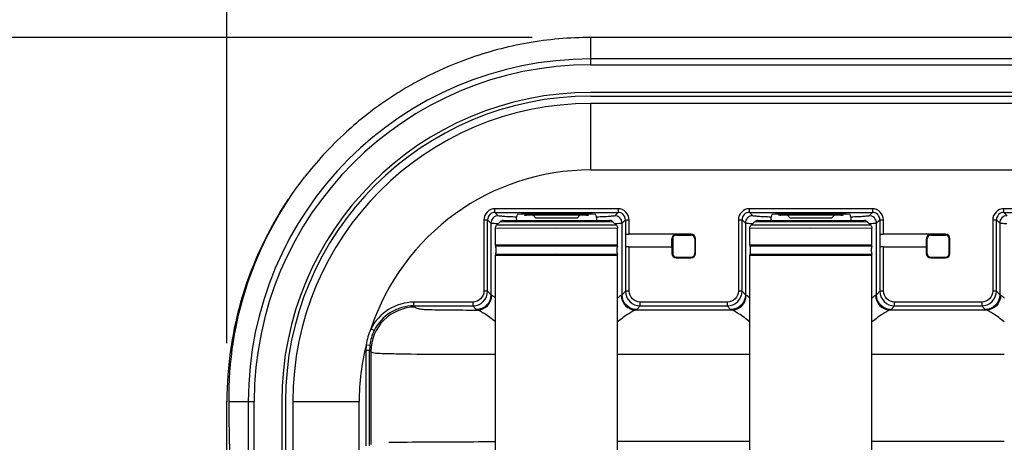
# Model space of a CAD drawing. Header units: inches. Extents: x 0 to 17, y 0 to 11.
# Tile 18 of 104: x 1.879 to 2.93, y 7.733 to 8.184. Entities that reach past the tile are written whole.
import ezdxf

# ---------------------------------------------------------------- set-up
doc = ezdxf.new("R2010")
doc.units = ezdxf.units.IN
doc.header["$LTSCALE"] = 0.935
doc.header["$MEASUREMENT"] = 0
doc.layers.get('0').update_dxf_attribs({"linetype": 'CONTINUOUS'})
for name, color, linetype in [('1', 7, 'CONTINUOUS'), ('2', 7, 'CONTINUOUS'), ('3', 7, 'CONTINUOUS')]:
    doc.layers.add(name, color=color, linetype=linetype)
doc.styles.get("Standard").update_dxf_attribs({"font": 'txt', "width": 0.8})
doc.dimstyles.new('DIMSTYLE_1', dxfattribs={"dimtxt": 0.15625, "dimasz": 0.1875, "dimexe": 0.125, "dimexo": 0.0625, "dimgap": 0.039062, "dimtad": 0, "dimtih": 1, "dimtoh": 1, "dimdec": 1, "dimlfac": 5, "dimzin": 4, "dimdsep": 46, "dimtxsty": 'Standard', "dimblk": '_FILLED', "dimblk1": '_FILLED', "dimblk2": '_FILLED', "dimcen": 0.09, "dimazin": 1, "dimtfac": 1, "dimtofl": 0, "dimtmove": 0, "dimatfit": 3, "dimldrblk": '_FILLED', "dimfxl": 1, "dimtolj": 1, "dimtzin": 4, "dimarcsym": 0})

# ---------------------------------------------------------------- blocks, each defined once
blk = doc.blocks.new('_FILLED')
at = {"color": 0, "linetype": 'ByBlock'}
blk.add_solid([(0, 0), (-1, 0.1667), (-1, -0.1667)], dxfattribs=at)
blk = doc.blocks.new('*D1')
at = {"color": 7, "linetype": 'Continuous', "transparency": 16777216}
for p, q in [((2.0998, 7.8392), (2.0998, 8.7714)), ((5.4753, 7.8392), (5.4753, 8.7714)), ((2.0998, 8.6464), (3.7875, 8.6464)), ((5.4753, 8.6464), (3.7875, 8.6464))]:
    blk.add_line(p, q, dxfattribs=at)
at = {"color": 7, "linetype": 'Continuous', "transparency": 16777216, "xscale": 0.1875, "yscale": 0.1875, "zscale": 0.1875}
for p, rotation in [((2.0998, 8.6464), 179.9999999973), ((5.4753, 8.6464), 359.9999999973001)]:
    blk.add_blockref('_FILLED', p, dxfattribs=dict(at, rotation=rotation))
at = {"color": 7, "linetype": 'Continuous', "transparency": 16777216, "insert": (3.807, 8.8418), "char_height": 0.15625, "width": 0.625, "attachment_point": 2, "line_spacing_factor": 0.9}
blk.add_mtext('428.7', dxfattribs=at)
blk = doc.blocks.new('*D2')
at = {"color": 7, "linetype": 'Continuous', "transparency": 16777216}
for p, q in [((2.4258, 8.1652), (1.2825, 8.1652)), ((1.4075, 8.1652), (1.4075, 7.009)), ((1.4075, 5.8527), (1.4075, 7.009)), ((2.4258, 5.8527), (1.2825, 5.8527))]:
    blk.add_line(p, q, dxfattribs=at)
at = {"color": 7, "linetype": 'Continuous', "transparency": 16777216, "xscale": 0.1875, "yscale": 0.1875, "zscale": 0.1875}
for p, rotation in [((1.4075, 8.1652), 90), ((1.4075, 5.8527), 270)]:
    blk.add_blockref('_FILLED', p, dxfattribs=dict(at, rotation=rotation))
at = {"color": 7, "linetype": 'Continuous', "transparency": 16777216, "insert": (1.2122, 7.0933), "char_height": 0.15625, "width": 0.625, "attachment_point": 2, "rotation": 90, "line_spacing_factor": 0.9}
blk.add_mtext('293.7', dxfattribs=at)

msp = doc.modelspace()

# ---------------------------------------------------------------- linework, layer by layer
at = {"color": 7, "linetype": 'Continuous'}
for p, q in [((2.4838, 7.97559), (2.4198, 7.97559)), ((2.4298, 7.9726), (2.4268, 7.97559)), ((2.47381, 7.9726), (2.4298, 7.9726)), ((2.47381, 7.9726), (2.4768, 7.97559)), ((2.75546, 7.97559), (2.69146, 7.97559)), ((2.70145, 7.9726), (2.69846, 7.97559)), ((2.74546, 7.9726), (2.70145, 7.9726)), ((2.74546, 7.9726), (2.74846, 7.97559))]:
    msp.add_line(p, q, dxfattribs=at)
for centre, start, end in [((2.4198, 7.98159), 244.22243, 270), ((2.4838, 7.98159), 270, 295.77757), ((2.69146, 7.98159), 244.22243, 270), ((2.75546, 7.98159), 270, 295.77757)]:
    msp.add_arc(centre, 0.006, start, end, dxfattribs=at)
at = {"layer": '1', "color": 7, "linetype": 'Continuous'}
for p, q in [((2.39515, 7.96986), (2.39629, 7.96987)), ((2.39629, 7.96987), (2.4518, 7.96995)), ((2.4518, 7.96995), (2.50731, 7.96987)), ((2.4518, 7.96994), (2.4518, 7.96879)), ((2.50731, 7.96987), (2.50846, 7.96986)), ((2.66681, 7.96986), (2.66795, 7.96987)), ((2.66795, 7.96987), (2.72346, 7.96995)), ((2.72346, 7.96995), (2.77897, 7.96987)), ((2.72346, 7.96994), (2.72346, 7.96879)), ((2.77897, 7.96987), (2.78012, 7.96986)), ((2.38665, 7.96192), (2.4518, 7.96203)), ((2.38665, 7.94369), (2.38665, 7.96192)), ((2.39171, 7.96869), (2.38786, 7.96484)), ((2.39581, 7.96489), (2.38786, 7.96483)), ((2.38786, 7.96484), (2.38786, 7.96484)), ((2.39172, 7.96869), (2.39566, 7.96873)), ((2.39566, 7.96873), (2.4518, 7.96879)), ((2.39643, 7.9649), (2.39581, 7.96489)), ((2.41952, 7.96494), (2.39643, 7.9649)), ((2.4195, 7.96494), (2.39643, 7.9649)), ((2.41983, 7.96494), (2.4195, 7.96494)), ((2.4518, 7.96495), (2.41983, 7.96494)), ((2.4518, 7.96879), (2.50795, 7.96873)), ((2.48377, 7.96494), (2.4518, 7.96495)), ((2.4518, 7.96203), (2.51696, 7.96192)), ((2.4841, 7.96494), (2.48377, 7.96494)), ((2.50718, 7.9649), (2.48409, 7.96494)), ((2.50718, 7.9649), (2.4841, 7.96494)), ((2.5078, 7.96489), (2.50718, 7.9649)), ((2.51575, 7.96483), (2.5078, 7.96489)), ((2.50795, 7.96873), (2.51189, 7.96869)), ((2.51189, 7.96869), (2.51575, 7.96484)), ((2.51575, 7.96484), (2.51574, 7.96484)), ((2.51696, 7.94369), (2.51696, 7.96192)), ((2.6583, 7.96192), (2.72346, 7.96203)), ((2.6583, 7.94369), (2.6583, 7.96192)), ((2.66337, 7.96869), (2.65951, 7.96484)), ((2.66746, 7.96489), (2.65951, 7.96483)), ((2.65952, 7.96484), (2.65951, 7.96484)), ((2.66337, 7.96869), (2.66731, 7.96873)), ((2.66731, 7.96873), (2.72346, 7.96879)), ((2.66808, 7.9649), (2.66746, 7.96489)), ((2.69117, 7.96494), (2.66808, 7.9649)), ((2.69116, 7.96494), (2.66808, 7.9649)), ((2.69149, 7.96494), (2.69116, 7.96494)), ((2.72346, 7.96495), (2.69149, 7.96494)), ((2.72346, 7.96879), (2.77961, 7.96873)), ((2.75543, 7.96494), (2.72346, 7.96495)), ((2.72346, 7.96203), (2.78861, 7.96192)), ((2.75576, 7.96494), (2.75543, 7.96494)), ((2.77883, 7.9649), (2.75574, 7.96494)), ((2.77883, 7.9649), (2.75576, 7.96494)), ((2.77945, 7.96489), (2.77883, 7.9649)), ((2.7874, 7.96483), (2.77945, 7.96489)), ((2.77961, 7.96873), (2.78355, 7.96869)), ((2.78355, 7.96869), (2.7874, 7.96484)), ((2.7874, 7.96484), (2.7874, 7.96484)), ((2.78861, 7.94369), (2.78861, 7.96192)), ((2.57582, 7.95053), (2.57543, 7.95092)), ((2.57582, 7.95053), (2.57582, 7.93478)), ((2.57936, 7.95486), (2.57976, 7.95447)), ((2.57976, 7.95447), (2.5955, 7.95447)), ((2.5955, 7.95447), (2.5959, 7.95486)), ((2.59983, 7.95092), (2.59944, 7.95053)), ((2.59944, 7.95053), (2.59944, 7.93478)), ((2.84747, 7.95053), (2.84708, 7.95092)), ((2.84747, 7.93478), (2.84747, 7.95053)), ((2.85102, 7.95486), (2.85141, 7.95447)), ((2.85141, 7.95447), (2.86716, 7.95447)), ((2.86716, 7.95447), (2.86755, 7.95486)), ((2.87149, 7.95092), (2.87109, 7.95053)), ((2.87109, 7.93478), (2.87109, 7.95053)), ((2.4518, 7.9438), (2.38665, 7.94369)), ((2.4518, 7.94261), (2.38682, 7.9425)), ((2.51696, 7.94369), (2.4518, 7.9438)), ((2.51678, 7.9425), (2.4518, 7.94261)), ((2.72346, 7.9438), (2.6583, 7.94369)), ((2.72346, 7.94261), (2.65848, 7.9425)), ((2.78861, 7.94369), (2.72346, 7.9438)), ((2.78844, 7.9425), (2.72346, 7.94261)), ((2.38665, 7.93301), (2.4518, 7.93312)), ((2.38665, 7.45474), (2.38665, 7.93301)), ((2.38682, 7.9342), (2.4518, 7.93431)), ((2.4518, 7.93431), (2.51678, 7.9342)), ((2.4518, 7.93312), (2.51696, 7.93301)), ((2.51696, 7.45694), (2.51696, 7.93301)), ((2.57542, 7.93439), (2.57582, 7.93478)), ((2.57976, 7.93085), (2.57936, 7.93045)), ((2.57976, 7.93085), (2.5955, 7.93085)), ((2.5959, 7.93045), (2.5955, 7.93085)), ((2.59944, 7.93478), (2.59984, 7.93439)), ((2.6583, 7.93301), (2.72346, 7.93312)), ((2.6583, 7.45986), (2.6583, 7.93301)), ((2.65848, 7.9342), (2.72346, 7.93431)), ((2.72346, 7.93431), (2.78844, 7.9342)), ((2.72346, 7.93312), (2.78861, 7.93301)), ((2.78861, 7.45694), (2.78861, 7.93301)), ((2.84708, 7.93439), (2.84747, 7.93478)), ((2.85141, 7.93085), (2.85101, 7.93045)), ((2.85141, 7.93085), (2.86716, 7.93085)), ((2.86755, 7.93045), (2.86716, 7.93085)), ((2.87109, 7.93478), (2.87149, 7.93439))]:
    msp.add_line(p, q, dxfattribs=at)
for points in [[(2.4518, 7.96495), (2.4407, 7.96494), (2.42993, 7.96494), (2.41983, 7.96494)], [(2.48377, 7.96494), (2.47368, 7.96494), (2.46291, 7.96494), (2.4518, 7.96495)], [(2.72346, 7.96495), (2.71235, 7.96494), (2.70158, 7.96494), (2.69149, 7.96494)], [(2.75543, 7.96494), (2.74533, 7.96494), (2.73456, 7.96494), (2.72346, 7.96495)]]:
    msp.add_lwpolyline(points, dxfattribs=at)
for centre, radius, start, end in [((2.3908, 7.9437), 0.00416, 180.0447, 196.73008), ((2.37299, 7.93834), 0.01445, 0.04469, 16.73007), ((2.37299, 7.93836), 0.01445, 343.26993, 359.95531), ((2.53062, 7.93834), 0.01445, 163.26993, 179.95531), ((2.53062, 7.93836), 0.01445, 180.04469, 196.73007), ((2.5128, 7.9437), 0.00416, 343.26992, 359.9553), ((2.66246, 7.9437), 0.00416, 180.0447, 196.73008), ((2.64464, 7.93834), 0.01445, 0.04469, 16.73007), ((2.64464, 7.93836), 0.01445, 343.26993, 359.95531), ((2.80227, 7.93834), 0.01445, 163.26993, 179.95531), ((2.80227, 7.93836), 0.01445, 180.04469, 196.73007), ((2.78446, 7.9437), 0.00416, 343.26992, 359.9553), ((2.3908, 7.93301), 0.00416, 163.26992, 179.9553), ((2.5128, 7.93301), 0.00416, 0.0447, 16.73008), ((2.66246, 7.93301), 0.00416, 163.26992, 179.9553), ((2.78446, 7.93301), 0.00416, 0.0447, 16.73008)]:
    msp.add_arc(centre, radius, start, end, dxfattribs=at)
for centre, major_axis, start_param, end_param in [((2.57976, 7.95053), (-0.00278, 0.00278), -0.7852459, 0.7852459), ((2.5955, 7.95053), (0.00278, 0.00278), -0.7852459, 0.7852459), ((2.85141, 7.95053), (0.00278, -0.00278), 2.3563468, 3.9268385), ((2.86716, 7.95053), (0.00278, 0.00278), -0.7852459, 0.7852459), ((2.57976, 7.93478), (0.00278, 0.00278), 2.3563468, 3.9268385), ((2.5955, 7.93478), (-0.00278, 0.00278), -3.9268385, -2.3563468), ((2.85141, 7.93478), (0.00278, 0.00278), -3.9268385, -2.3563468), ((2.86716, 7.93478), (0.00278, -0.00278), -0.7852459, 0.7852459)]:
    msp.add_ellipse(centre, major_axis=major_axis, ratio=0.9996955, start_param=start_param, end_param=end_param, dxfattribs=at)
for points, knots in [([(2.39515, 7.96986), (2.39494, 7.96986), (2.39456, 7.96986), (2.39333, 7.96977), (2.39232, 7.96929), (2.39172, 7.96868)], [0, 0, 0, 0, 0.1697197, 0.3110454, 1, 1, 1, 1]), ([(2.51188, 7.96868), (2.51129, 7.96928), (2.51028, 7.96977), (2.50906, 7.96986), (2.50867, 7.96986), (2.50846, 7.96986)], [0, 0, 0, 0, 0.6872247, 0.831309, 1, 1, 1, 1]), ([(2.6668, 7.96986), (2.6666, 7.96986), (2.66621, 7.96986), (2.66499, 7.96977), (2.66397, 7.96929), (2.66338, 7.96868)], [0, 0, 0, 0, 0.1697197, 0.3110454, 1, 1, 1, 1]), ([(2.78354, 7.96868), (2.78294, 7.96928), (2.78193, 7.96977), (2.78071, 7.96986), (2.78032, 7.96986), (2.78012, 7.96986)], [0, 0, 0, 0, 0.6872247, 0.831309, 1, 1, 1, 1]), ([(2.39171, 7.96869), (2.39171, 7.96869), (2.39171, 7.96869), (2.39171, 7.96869), (2.39172, 7.96869)], [0, 0, 0, 0, 0.3547268, 1, 1, 1, 1]), ([(2.51189, 7.96869), (2.51189, 7.96869), (2.51189, 7.96869), (2.51189, 7.96869), (2.51189, 7.96869)], [0, 0, 0, 0, 0.6461084, 1, 1, 1, 1]), ([(2.66337, 7.96869), (2.66337, 7.96869), (2.66337, 7.96869), (2.66337, 7.96869), (2.66337, 7.96869)], [0, 0, 0, 0, 0.3547268, 1, 1, 1, 1]), ([(2.78355, 7.96869), (2.78355, 7.96869), (2.78355, 7.96869), (2.78355, 7.96869), (2.78355, 7.96869)], [0, 0, 0, 0, 0.6461084, 1, 1, 1, 1])]:
    msp.add_open_spline(points, degree=3, knots=knots, dxfattribs=at)
for points in [[(2.38665, 7.96192), (2.38665, 7.96297), (2.38711, 7.96409), (2.38786, 7.96484)], [(2.51575, 7.96484), (2.5165, 7.96409), (2.51696, 7.96297), (2.51696, 7.96192)], [(2.6583, 7.96192), (2.6583, 7.96297), (2.65876, 7.96409), (2.65951, 7.96484)], [(2.7874, 7.96484), (2.78815, 7.96409), (2.78861, 7.96297), (2.78861, 7.96192)]]:
    msp.add_open_spline(points, degree=3, dxfattribs=at)
at = {"layer": '2', "color": 7, "linetype": 'Continuous'}
for p, q in [((2.48832, 8.13606), (2.48832, 8.16523)), ((3.47295, 8.16523), (2.48832, 8.16523)), ((5.08675, 8.14235), (2.48832, 8.14235)), ((2.48832, 8.13606), (5.08675, 8.13606)), ((5.08675, 8.1066), (2.48832, 8.1066)), ((2.48832, 8.10267), (5.08675, 8.10267)), ((2.48832, 8.02393), (2.48832, 8.09479)), ((5.08676, 8.09479), (2.48832, 8.09479)), ((2.48832, 8.02393), (5.08675, 8.02393)), ((2.38609, 7.97861), (2.38609, 7.98254)), ((2.51752, 7.98254), (2.38609, 7.98254)), ((2.51752, 7.98254), (2.51752, 7.97861)), ((2.65774, 7.97861), (2.65774, 7.98254)), ((2.78917, 7.98254), (2.65774, 7.98254)), ((2.78917, 7.98254), (2.78917, 7.97861)), ((2.9294, 7.97861), (2.9294, 7.98254)), ((3.06083, 7.98254), (2.9294, 7.98254)), ((2.37428, 7.97074), (2.37428, 7.89463)), ((2.37428, 7.97074), (2.37822, 7.97074)), ((2.37822, 7.89463), (2.37822, 7.97074)), ((2.38176, 7.9672), (2.37822, 7.97074)), ((2.38609, 7.97861), (2.38963, 7.97507)), ((2.38609, 7.97861), (2.51752, 7.97861)), ((2.40916, 7.97106), (2.40923, 7.9736)), ((2.40994, 7.97647), (2.40923, 7.9736)), ((2.41388, 7.9766), (2.40994, 7.97647)), ((2.48973, 7.9766), (2.41388, 7.9766)), ((2.49366, 7.97647), (2.48973, 7.9766)), ((2.49438, 7.9736), (2.49366, 7.97647)), ((2.49438, 7.9736), (2.49441, 7.97285)), ((2.49441, 7.97285), (2.49445, 7.97002)), ((2.51398, 7.97507), (2.51752, 7.97861)), ((2.52539, 7.97074), (2.52184, 7.9672)), ((2.52539, 7.97074), (2.52539, 7.89463)), ((2.52539, 7.97074), (2.52932, 7.97074)), ((2.52932, 7.9553), (2.52932, 7.97074)), ((2.64594, 7.97074), (2.64594, 7.89463)), ((2.64594, 7.97074), (2.64987, 7.97074)), ((2.64987, 7.89463), (2.64987, 7.97074)), ((2.65342, 7.9672), (2.64987, 7.97074)), ((2.65774, 7.97861), (2.66128, 7.97507)), ((2.65774, 7.97861), (2.78917, 7.97861)), ((2.68082, 7.97106), (2.68088, 7.9736)), ((2.6816, 7.97647), (2.68088, 7.9736)), ((2.68553, 7.9766), (2.6816, 7.97647)), ((2.76138, 7.9766), (2.68553, 7.9766)), ((2.76532, 7.97647), (2.76138, 7.9766)), ((2.76603, 7.9736), (2.76532, 7.97647)), ((2.76603, 7.9736), (2.76607, 7.97285)), ((2.76607, 7.97285), (2.7661, 7.97002)), ((2.78563, 7.97507), (2.78917, 7.97861)), ((2.79704, 7.97074), (2.7935, 7.9672)), ((2.79704, 7.97074), (2.79704, 7.89463)), ((2.79704, 7.97074), (2.80098, 7.97074)), ((2.80098, 7.9553), (2.80098, 7.97074)), ((2.91759, 7.97074), (2.91759, 7.89463)), ((2.91759, 7.97074), (2.92153, 7.97074)), ((2.92153, 7.89463), (2.92153, 7.97074)), ((2.92507, 7.9672), (2.92153, 7.97074)), ((2.9294, 7.97861), (2.93294, 7.97507)), ((2.9294, 7.97861), (3.06083, 7.97861)), ((2.38176, 7.9672), (2.38176, 7.89061)), ((2.52184, 7.89061), (2.52184, 7.9672)), ((2.65342, 7.9672), (2.65342, 7.89061)), ((2.7935, 7.89061), (2.7935, 7.9672)), ((2.92507, 7.9672), (2.92507, 7.89061)), ((2.5257, 7.95525), (2.52932, 7.9553)), ((2.52571, 7.94187), (2.52571, 7.95525)), ((2.59555, 7.9553), (2.52932, 7.9553)), ((2.57503, 7.94187), (2.57503, 7.95053)), ((2.59555, 7.9553), (2.5955, 7.95525)), ((2.60023, 7.95053), (2.60027, 7.95057)), ((2.60027, 7.93474), (2.60027, 7.95057)), ((2.79735, 7.95525), (2.80098, 7.9553)), ((2.79737, 7.94187), (2.79737, 7.95525)), ((2.8672, 7.9553), (2.80098, 7.9553)), ((2.84669, 7.94187), (2.84669, 7.95053)), ((2.8672, 7.9553), (2.86716, 7.95525)), ((2.87188, 7.95053), (2.87192, 7.95057)), ((2.87192, 7.93474), (2.87192, 7.95057)), ((2.52926, 7.94183), (2.52571, 7.94187)), ((2.52926, 7.94183), (2.57499, 7.94183)), ((2.52932, 7.89463), (2.52932, 7.94183)), ((2.57499, 7.94183), (2.57503, 7.94187)), ((2.57499, 7.94183), (2.57499, 7.93474)), ((2.80091, 7.94183), (2.79737, 7.94187)), ((2.80091, 7.94183), (2.84664, 7.94183)), ((2.80098, 7.89463), (2.80098, 7.94183)), ((2.84664, 7.94183), (2.84669, 7.94187)), ((2.84664, 7.94183), (2.84664, 7.93474)), ((2.57503, 7.93478), (2.57499, 7.93474)), ((2.57971, 7.93002), (2.57976, 7.93006)), ((2.57971, 7.93002), (2.59555, 7.93002)), ((2.5955, 7.93006), (2.59555, 7.93002)), ((2.60027, 7.93474), (2.60023, 7.93478)), ((2.84669, 7.93478), (2.84664, 7.93474)), ((2.85137, 7.93002), (2.85141, 7.93006)), ((2.85137, 7.93002), (2.8672, 7.93002)), ((2.86716, 7.93006), (2.8672, 7.93002)), ((2.87192, 7.93474), (2.87188, 7.93478)), ((2.37822, 7.89463), (2.37428, 7.89463)), ((2.37822, 7.89463), (2.38176, 7.89061)), ((2.38176, 7.89061), (2.38264, 7.89018)), ((2.5209, 7.89016), (2.52184, 7.89061)), ((2.52184, 7.89061), (2.52539, 7.89463)), ((2.52932, 7.89463), (2.52539, 7.89463)), ((2.64987, 7.89463), (2.64594, 7.89463)), ((2.64987, 7.89463), (2.65342, 7.89061)), ((2.65342, 7.89061), (2.65436, 7.89016)), ((2.79255, 7.89016), (2.7935, 7.89061)), ((2.7935, 7.89061), (2.79704, 7.89463)), ((2.80098, 7.89463), (2.79704, 7.89463)), ((2.92153, 7.89463), (2.91759, 7.89463)), ((2.92153, 7.89463), (2.92507, 7.89061)), ((2.92507, 7.89061), (2.92602, 7.89016)), ((2.29946, 7.87889), (2.29946, 7.88283)), ((2.36248, 7.88283), (2.29946, 7.88283)), ((2.29946, 7.87889), (2.30078, 7.87757)), ((2.29946, 7.87889), (2.36248, 7.87889)), ((2.36248, 7.88283), (2.36248, 7.87889)), ((2.36602, 7.87487), (2.36248, 7.87889)), ((2.36711, 7.87444), (2.36602, 7.87487)), ((2.53758, 7.87487), (2.53641, 7.87442)), ((2.54112, 7.87889), (2.53758, 7.87487)), ((2.54112, 7.87889), (2.54112, 7.88283)), ((2.63414, 7.88283), (2.54112, 7.88283)), ((2.54112, 7.87889), (2.63414, 7.87889)), ((2.63414, 7.88283), (2.63414, 7.87889)), ((2.63768, 7.87487), (2.63414, 7.87889)), ((2.63885, 7.87442), (2.63768, 7.87487)), ((2.80924, 7.87487), (2.80806, 7.87442)), ((2.81278, 7.87889), (2.80924, 7.87487)), ((2.81278, 7.87889), (2.81278, 7.88283)), ((2.90579, 7.88283), (2.81278, 7.88283)), ((2.81278, 7.87889), (2.90579, 7.87889)), ((2.90579, 7.88283), (2.90579, 7.87889)), ((2.90933, 7.87487), (2.90579, 7.87889)), ((2.9105, 7.87442), (2.90933, 7.87487)), ((2.63885, 7.87442), (2.53641, 7.87442)), ((2.9105, 7.87442), (2.80806, 7.87442)), ((2.25709, 7.85251), (2.25356, 7.85425)), ((2.24863, 7.83732), (2.25254, 7.83689)), ((2.24832, 7.83169), (2.24832, 7.72955)), ((2.24832, 7.83169), (2.25225, 7.83169)), ((2.25225, 7.72955), (2.25225, 7.83169)), ((2.25358, 7.83036), (2.25225, 7.83169)), ((2.25358, 7.83036), (2.25358, 7.73088)), ((2.51696, 7.82722), (2.6583, 7.82722)), ((2.78861, 7.82722), (2.92995, 7.82722)), ((2.10213, 7.77668), (2.12895, 7.77668)), ((2.12266, 7.77668), (2.12266, 6.24125)), ((2.12895, 6.24125), (2.12895, 7.77668)), ((2.1584, 7.77668), (2.1584, 6.24125)), ((2.16234, 7.77668), (2.16234, 6.24125)), ((2.17021, 7.77668), (2.17021, 6.24125)), ((2.17021, 7.77668), (2.24108, 7.77668)), ((2.24108, 6.24125), (2.24108, 7.77668)), ((2.6583, 7.73402), (2.51696, 7.73402)), ((2.92995, 7.73402), (2.78861, 7.73402))]:
    msp.add_line(p, q, dxfattribs=at)
for centre, radius, start, end in [((2.48842, 7.77649), 0.38875, 100.056, 109.66434), ((2.4884, 7.77596), 0.38927, 90.01209, 100.03974), ((2.48832, 7.77668), 0.36567, 90, 180), ((2.48841, 7.77669), 0.38856, 109.67291, 112.05234), ((2.48832, 7.77668), 0.35938, 90, 180), ((2.48876, 7.77587), 0.38945, 112.05395, 119.02584), ((2.48832, 7.77668), 0.32992, 90, 180), ((2.48681, 7.77918), 0.38561, 122.03592, 128.0426), ((2.48803, 7.77724), 0.38789, 119.02966, 122.03615), ((2.48832, 7.77668), 0.32598, 90, 180), ((2.48832, 7.77668), 0.31811, 90, 180), ((2.48613, 7.78011), 0.38445, 128.04742, 132.30198), ((2.48471, 7.7817), 0.38232, 132.30498, 137.52588), ((2.48546, 7.78104), 0.38332, 137.52901, 142.14016), ((2.48832, 7.77668), 0.24724, 90, 161.71509), ((2.7645, 7.96748), 0.35535, 179.42342, 179.60678), ((3.03615, 7.96748), 0.35535, 179.42342, 179.60678), ((2.30075, 7.83132), 0.05246, 154.07661, 173.45472), ((2.29981, 7.8316), 0.04757, 153.92395, 173.614), ((2.48832, 7.77668), 0.24724, 165.80299, 180), ((2.29957, 7.83169), 0.05125, 173.68695, 179.99788), ((2.29956, 7.83169), 0.04731, 173.68771, 180.0054)]:
    msp.add_arc(centre, radius, start, end, dxfattribs=at)
for centre, major_axis, start_param, end_param in [((2.59554, 7.95057), (0.00334, 0.00334), -0.7852459, 0.7852459), ((2.8672, 7.95057), (0.00334, 0.00334), -0.7852459, 0.7852459), ((2.57972, 7.93474), (-0.00334, -0.00334), -0.7852459, 0.7852459), ((2.59554, 7.93474), (-0.00334, 0.00334), 2.3563468, 3.9268385), ((2.85137, 7.93474), (-0.00334, -0.00334), -0.7852459, 0.7852459), ((2.8672, 7.93474), (-0.00334, 0.00334), 2.3563468, 3.9268385)]:
    msp.add_ellipse(centre, major_axis=major_axis, ratio=0.9996955, start_param=start_param, end_param=end_param, dxfattribs=at)
for points, knots in [([(2.10213, 7.77668), (2.10167, 7.81923), (2.11514, 7.90546), (2.15647, 7.9824), (2.18282, 8.01629)], [0, 0, 0, 0, 0.4977485, 1, 1, 1, 1]), ([(2.38609, 7.98254), (2.38309, 7.98253), (2.37697, 7.97985), (2.37432, 7.97374), (2.37428, 7.97074)], [0, 0, 0, 0, 0.4999587, 1, 1, 1, 1]), ([(2.52932, 7.97074), (2.52931, 7.97374), (2.52663, 7.97986), (2.52051, 7.98251), (2.51752, 7.98254)], [0, 0, 0, 0, 0.4999587, 1, 1, 1, 1]), ([(2.65774, 7.98254), (2.65475, 7.98253), (2.64862, 7.97985), (2.64597, 7.97374), (2.64594, 7.97074)], [0, 0, 0, 0, 0.4999587, 1, 1, 1, 1]), ([(2.80098, 7.97074), (2.80096, 7.97374), (2.79828, 7.97986), (2.79217, 7.98251), (2.78917, 7.98254)], [0, 0, 0, 0, 0.4999587, 1, 1, 1, 1]), ([(2.9294, 7.98254), (2.9264, 7.98253), (2.92028, 7.97985), (2.91762, 7.97374), (2.91759, 7.97074)], [0, 0, 0, 0, 0.4999587, 1, 1, 1, 1]), ([(2.40923, 7.9736), (2.40658, 7.97369), (2.40193, 7.97389), (2.39588, 7.97412), (2.39212, 7.97465), (2.39008, 7.97472), (2.38963, 7.97507)], [0, 0, 0, 0, 0.4034425, 0.7122011, 0.9127209, 1, 1, 1, 1]), ([(2.51398, 7.97507), (2.51352, 7.97472), (2.51148, 7.97465), (2.50772, 7.97412), (2.50167, 7.97389), (2.49703, 7.97369), (2.49438, 7.9736)], [0, 0, 0, 0, 0.0872724, 0.2877987, 0.5965623, 1, 1, 1, 1]), ([(2.68088, 7.9736), (2.67823, 7.97369), (2.67359, 7.97389), (2.66754, 7.97412), (2.66378, 7.97465), (2.66174, 7.97472), (2.66128, 7.97507)], [0, 0, 0, 0, 0.4034425, 0.7122011, 0.9127209, 1, 1, 1, 1]), ([(2.78563, 7.97507), (2.78518, 7.97472), (2.78314, 7.97465), (2.77938, 7.97412), (2.77333, 7.97389), (2.76868, 7.97369), (2.76603, 7.9736)], [0, 0, 0, 0, 0.0872724, 0.2877987, 0.5965623, 1, 1, 1, 1]), ([(2.38935, 7.96632), (2.38755, 7.96642), (2.3852, 7.96653), (2.38275, 7.96693), (2.38194, 7.96704), (2.38176, 7.9672)], [0, 0, 0, 0, 0.7044744, 0.9050442, 1, 1, 1, 1]), ([(2.52184, 7.9672), (2.52166, 7.96704), (2.52086, 7.96693), (2.51841, 7.96653), (2.51605, 7.96642), (2.51426, 7.96632)], [0, 0, 0, 0, 0.0949558, 0.2955256, 1, 1, 1, 1]), ([(2.661, 7.96632), (2.65921, 7.96642), (2.65685, 7.96653), (2.6544, 7.96693), (2.6536, 7.96704), (2.65342, 7.9672)], [0, 0, 0, 0, 0.7044744, 0.9050442, 1, 1, 1, 1]), ([(2.7935, 7.9672), (2.79332, 7.96704), (2.79251, 7.96693), (2.79006, 7.96653), (2.78771, 7.96642), (2.78591, 7.96632)], [0, 0, 0, 0, 0.0949558, 0.2955256, 1, 1, 1, 1]), ([(2.93265, 7.96632), (2.93086, 7.96642), (2.92851, 7.96653), (2.92605, 7.96693), (2.92525, 7.96704), (2.92507, 7.9672)], [0, 0, 0, 0, 0.7044744, 0.9050442, 1, 1, 1, 1]), ([(2.57976, 7.95525), (2.57855, 7.95525), (2.57604, 7.95425), (2.57503, 7.95174), (2.57503, 7.95053)], [0, 0, 0, 0, 0.5000003, 1, 1, 1, 1]), ([(2.85141, 7.95525), (2.8502, 7.95525), (2.84769, 7.95425), (2.84669, 7.95174), (2.84669, 7.95053)], [0, 0, 0, 0, 0.5000003, 1, 1, 1, 1]), ([(2.36248, 7.87889), (2.3665, 7.8789), (2.37486, 7.88225), (2.37822, 7.89062), (2.37822, 7.89463)], [0, 0, 0, 0, 0.5000118, 1, 1, 1, 1]), ([(2.37428, 7.89463), (2.37426, 7.89164), (2.3716, 7.88551), (2.36548, 7.88286), (2.36248, 7.88283)], [0, 0, 0, 0, 0.5000305, 1, 1, 1, 1]), ([(2.38176, 7.89061), (2.38176, 7.88659), (2.37839, 7.87822), (2.37004, 7.87491), (2.36602, 7.87487)], [0, 0, 0, 0, 0.4999899, 1, 1, 1, 1]), ([(2.36711, 7.87444), (2.37108, 7.87451), (2.37932, 7.87789), (2.38262, 7.88618), (2.38264, 7.89018)], [0, 0, 0, 0, 0.4976793, 1, 1, 1, 1]), ([(2.38264, 7.89018), (2.38324, 7.89001), (2.38461, 7.88897), (2.38582, 7.88787), (2.38655, 7.88714)], [0, 0, 0, 0, 0.3746999, 1, 1, 1, 1]), ([(2.51705, 7.88721), (2.51744, 7.88759), (2.51862, 7.88867), (2.51987, 7.88986), (2.5209, 7.89016)], [0, 0, 0, 0, 0.3400029, 1, 1, 1, 1]), ([(2.5209, 7.89016), (2.52092, 7.88616), (2.52421, 7.87789), (2.53245, 7.87445), (2.53641, 7.87442)], [0, 0, 0, 0, 0.5024777, 1, 1, 1, 1]), ([(2.53758, 7.87487), (2.53357, 7.87488), (2.52522, 7.87824), (2.52185, 7.88659), (2.52184, 7.89061)], [0, 0, 0, 0, 0.5000313, 1, 1, 1, 1]), ([(2.52539, 7.89463), (2.52539, 7.89062), (2.52875, 7.88225), (2.53711, 7.8789), (2.54112, 7.87889)], [0, 0, 0, 0, 0.499997, 1, 1, 1, 1]), ([(2.54112, 7.88283), (2.53813, 7.88284), (2.532, 7.88552), (2.52936, 7.89164), (2.52932, 7.89463)], [0, 0, 0, 0, 0.4998867, 1, 1, 1, 1]), ([(2.63414, 7.87889), (2.63815, 7.8789), (2.64651, 7.88225), (2.64987, 7.89062), (2.64987, 7.89463)], [0, 0, 0, 0, 0.5000118, 1, 1, 1, 1]), ([(2.64594, 7.89463), (2.64592, 7.89164), (2.64325, 7.88551), (2.63713, 7.88286), (2.63414, 7.88283)], [0, 0, 0, 0, 0.5000305, 1, 1, 1, 1]), ([(2.65342, 7.89061), (2.65341, 7.88659), (2.65005, 7.87822), (2.64169, 7.87491), (2.63768, 7.87487)], [0, 0, 0, 0, 0.4999899, 1, 1, 1, 1]), ([(2.63885, 7.87442), (2.64281, 7.87449), (2.65105, 7.87787), (2.65434, 7.88616), (2.65436, 7.89016)], [0, 0, 0, 0, 0.4975011, 1, 1, 1, 1]), ([(2.65436, 7.89016), (2.65495, 7.89), (2.6563, 7.889), (2.65748, 7.88793), (2.6582, 7.88723)], [0, 0, 0, 0, 0.3772783, 1, 1, 1, 1]), ([(2.78871, 7.88722), (2.78943, 7.88793), (2.79061, 7.889), (2.79196, 7.89), (2.79255, 7.89016)], [0, 0, 0, 0, 0.6227965, 1, 1, 1, 1]), ([(2.79255, 7.89016), (2.79258, 7.88616), (2.79586, 7.87789), (2.8041, 7.87445), (2.80806, 7.87442)], [0, 0, 0, 0, 0.5024777, 1, 1, 1, 1]), ([(2.80924, 7.87487), (2.80522, 7.87488), (2.79687, 7.87824), (2.7935, 7.88659), (2.7935, 7.89061)], [0, 0, 0, 0, 0.5000313, 1, 1, 1, 1]), ([(2.79704, 7.89463), (2.79704, 7.89062), (2.8004, 7.88225), (2.80876, 7.8789), (2.81278, 7.87889)], [0, 0, 0, 0, 0.499997, 1, 1, 1, 1]), ([(2.81278, 7.88283), (2.80978, 7.88284), (2.80365, 7.88552), (2.80101, 7.89164), (2.80098, 7.89463)], [0, 0, 0, 0, 0.4998867, 1, 1, 1, 1]), ([(2.90579, 7.87889), (2.9098, 7.8789), (2.91817, 7.88225), (2.92152, 7.89062), (2.92153, 7.89463)], [0, 0, 0, 0, 0.5000118, 1, 1, 1, 1]), ([(2.91759, 7.89463), (2.91757, 7.89164), (2.91491, 7.88551), (2.90878, 7.88286), (2.90579, 7.88283)], [0, 0, 0, 0, 0.5000305, 1, 1, 1, 1]), ([(2.92507, 7.89061), (2.92506, 7.88659), (2.9217, 7.87824), (2.91334, 7.87488), (2.90933, 7.87487)], [0, 0, 0, 0, 0.4999687, 1, 1, 1, 1]), ([(2.92602, 7.89016), (2.92599, 7.88616), (2.9227, 7.87789), (2.91446, 7.87445), (2.9105, 7.87442)], [0, 0, 0, 0, 0.5024777, 1, 1, 1, 1]), ([(2.92602, 7.89016), (2.92661, 7.89), (2.92795, 7.889), (2.92913, 7.88793), (2.92985, 7.88723)], [0, 0, 0, 0, 0.3772791, 1, 1, 1, 1]), ([(2.29946, 7.88283), (2.29009, 7.88278), (2.27105, 7.87733), (2.2577, 7.86265), (2.25356, 7.85425)], [0, 0, 0, 0, 0.5000556, 1, 1, 1, 1]), ([(2.29946, 7.87889), (2.29081, 7.8789), (2.27321, 7.87382), (2.2609, 7.86027), (2.25709, 7.85251)], [0, 0, 0, 0, 0.5001713, 1, 1, 1, 1]), ([(2.30078, 7.87757), (2.30131, 7.87703), (2.30275, 7.87617), (2.30614, 7.87555), (2.31256, 7.87495), (2.32302, 7.87475), (2.34186, 7.87449), (2.35692, 7.87446), (2.36711, 7.87444)], [0, 0, 0, 0, 0.0338333, 0.0725976, 0.153662, 0.3236674, 0.5420713, 1, 1, 1, 1]), ([(2.38658, 7.86186), (2.38271, 7.86493), (2.37734, 7.86896), (2.37076, 7.87297), (2.36818, 7.87427), (2.36711, 7.87444)], [0, 0, 0, 0, 0.63636, 0.8607409, 1, 1, 1, 1]), ([(2.53641, 7.87442), (2.53536, 7.87424), (2.53281, 7.87293), (2.52624, 7.86891), (2.52087, 7.86486), (2.517, 7.86178)], [0, 0, 0, 0, 0.1377358, 0.361571, 1, 1, 1, 1]), ([(2.65826, 7.86178), (2.65439, 7.86486), (2.64901, 7.86891), (2.64245, 7.87293), (2.6399, 7.87425), (2.63885, 7.87442)], [0, 0, 0, 0, 0.6382432, 0.8627174, 1, 1, 1, 1]), ([(2.80806, 7.87442), (2.80701, 7.87425), (2.80447, 7.87293), (2.7979, 7.86891), (2.79252, 7.86486), (2.78865, 7.86178)], [0, 0, 0, 0, 0.1372819, 0.3617563, 1, 1, 1, 1]), ([(2.92992, 7.86178), (2.92605, 7.86486), (2.92067, 7.86891), (2.9141, 7.87293), (2.91155, 7.87425), (2.9105, 7.87442)], [0, 0, 0, 0, 0.6382436, 0.8627176, 1, 1, 1, 1]), ([(2.25358, 7.83036), (2.25478, 7.82893), (2.26027, 7.82837), (2.27015, 7.82807), (2.29523, 7.82751), (2.33458, 7.82731), (2.36878, 7.82723), (2.38665, 7.82722)], [0, 0, 0, 0, 0.0420542, 0.1090481, 0.2324572, 0.5982501, 1, 1, 1, 1]), ([(2.10213, 6.24125), (2.10374, 6.3683), (2.10848, 6.8801), (2.10699, 7.39195), (2.10213, 7.77668)], [0, 0, 0, 0, 0.2482526, 1, 1, 1, 1]), ([(2.27287, 7.73334), (2.28603, 7.7336), (2.32396, 7.73386), (2.36188, 7.73402), (2.38665, 7.73402)], [0, 0, 0, 0, 0.3471205, 1, 1, 1, 1])]:
    msp.add_open_spline(points, degree=3, knots=knots, dxfattribs=at)
for points in [[(2.38609, 7.97861), (2.38408, 7.97861), (2.37994, 7.97689), (2.37822, 7.97275), (2.37822, 7.97074)], [(2.38963, 7.97507), (2.38762, 7.97506), (2.38345, 7.97338), (2.38176, 7.96921), (2.38176, 7.9672)], [(2.52184, 7.9672), (2.52184, 7.96921), (2.52016, 7.97338), (2.51598, 7.97506), (2.51398, 7.97507)], [(2.52539, 7.97074), (2.52539, 7.97275), (2.52367, 7.97689), (2.51952, 7.97861), (2.51752, 7.97861)], [(2.65774, 7.97861), (2.65574, 7.97861), (2.65159, 7.97689), (2.64987, 7.97275), (2.64987, 7.97074)], [(2.66128, 7.97507), (2.65928, 7.97506), (2.6551, 7.97338), (2.65342, 7.96921), (2.65342, 7.9672)], [(2.7935, 7.9672), (2.7935, 7.96921), (2.79181, 7.97338), (2.78764, 7.97506), (2.78563, 7.97507)], [(2.79704, 7.97074), (2.79704, 7.97275), (2.79532, 7.97689), (2.79118, 7.97861), (2.78917, 7.97861)], [(2.9294, 7.97861), (2.92739, 7.97861), (2.92324, 7.97689), (2.92152, 7.97275), (2.92153, 7.97074)], [(2.93294, 7.97507), (2.93093, 7.97506), (2.92675, 7.97338), (2.92507, 7.96921), (2.92507, 7.9672)], [(2.30078, 7.87757), (2.28875, 7.87755), (2.26369, 7.86746), (2.2536, 7.8424), (2.25358, 7.83036)]]:
    msp.add_open_spline(points, degree=3, dxfattribs=at)
at = {"layer": '3', "color": 7, "linetype": 'Continuous'}
msp.add_line((2.09978, 6.24125), (2.09978, 7.77668), dxfattribs=at)
msp.add_arc((2.48832, 7.77668), 0.38855, 146.23441, 180.00109, dxfattribs=at)

# ---------------------------------------------------------------- dimensions: what is measured, and where the dimension line sits
at = {"color": 7, "linetype": 'Continuous'}
for base, p1, p2, angle, picture, middle in [((5.47529, 8.64644), (2.09978, 7.77668), (5.47529, 7.77668), 360, '*D1', (3.80699, 8.64644)), ((1.40754, 5.8527), (2.48832, 8.16523), (2.48832, 5.8527), 270, '*D2', (1.40754, 7.09329))]:
    dim = msp.add_linear_dim(base=base, p1=p1, p2=p2, angle=angle, dimstyle='DIMSTYLE_1', override={"dimtad": 1, "dimtih": 0, "dimtoh": 0}, dxfattribs=at)
    dim.commit()
    dim.dimension.update_dxf_attribs({"geometry": picture, "text_midpoint": middle, "dimtype": 160})

doc.saveas('drawing.dxf')
